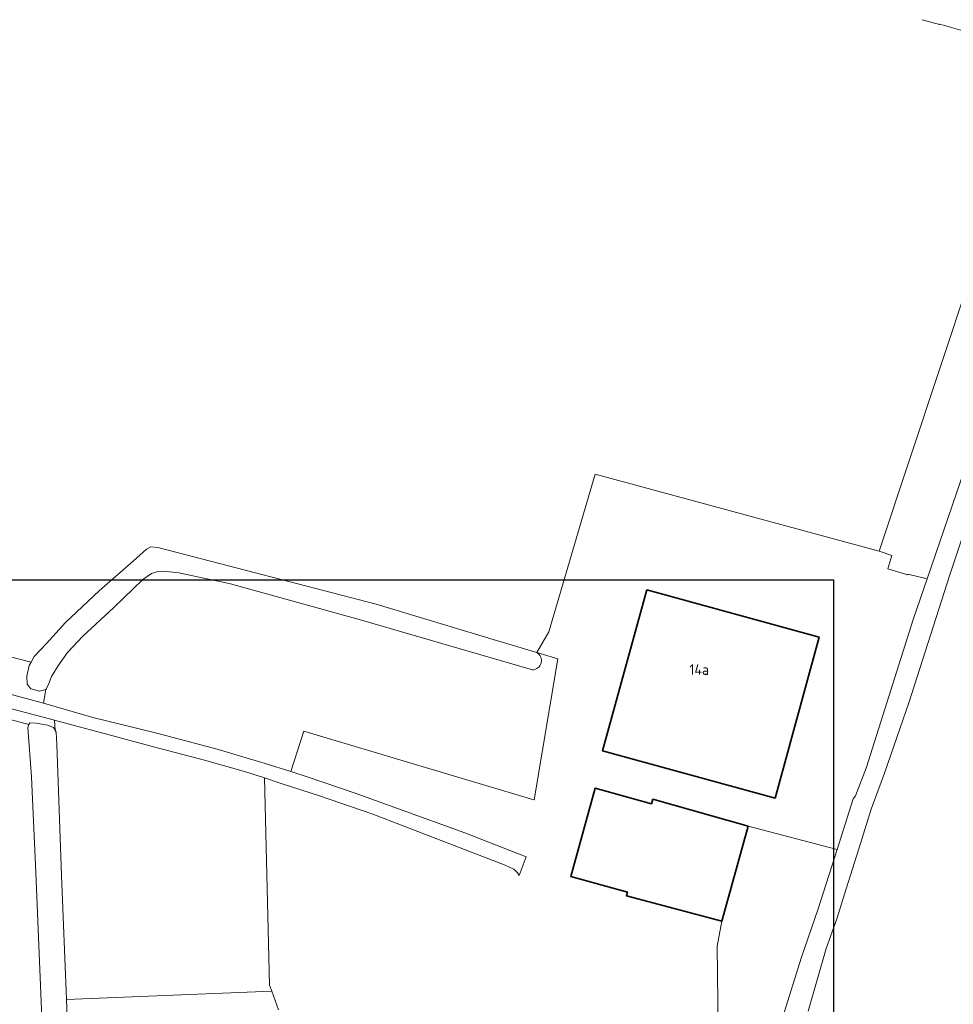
# Model space of a CAD drawing. Header units: metres. Extents: x 247072 to 248918, y 480001 to 481684.
# Tile 49 of 50: x 248359 to 248518, y 481316 to 481484. Entities that reach past the tile are written whole.
import ezdxf
from ezdxf.enums import TextEntityAlignment as Align

# ---------------------------------------------------------------- set-up
doc = ezdxf.new("R2010")
doc.units = ezdxf.units.M
for name, color, linetype, lineweight in [('B-XX-GR-BOUWLAND-GV', 80, 'Continuous', 13), ('B-XX-GR-GRAS-GV', 60, 'Continuous', 13), ('B-XX-GR-GROENVOORZIENING-GV', 80, 'Continuous', 18), ('B-XX-GR-HOUTWAL-GV', 40, 'Continuous', 13), ('B-XX-OG-BEBOUWING-GV', 7, 'Continuous', 35), ('B-XX-OG-BEBOUWING-T18', 10, 'Continuous', 18), ('B-XX-OG-TERREIN_ERF-GV', 7, 'Continuous', 18), ('B-XX-OG-WATER-GV', 130, 'Continuous', 18), ('B-XX-OG-WATER_GREPPEL-GV', 160, 'Continuous', 18), ('B-XX-VH-VERHARDING_GESLOTEN-GV', 252, 'Continuous', 18), ('N-BH-KL-ET_LS_OV_LICHTMAST-S', 7, 'Continuous', 25)]:
    doc.layers.add(name, color=color, linetype=linetype, lineweight=lineweight)
doc.styles.add('NLCS-ISO-M-T18', font='NLCS-ISO.ttf', dxfattribs={"height": 1.8})

msp = doc.modelspace()

# ---------------------------------------------------------------- linework, layer by layer
at = {"layer": 'B-XX-GR-BOUWLAND-GV'}
msp.add_lwpolyline([(248525.973, 481413.685), (248517.66, 481388.8), (248510.8, 481367.32), (248506.6, 481355.2), (248504.32, 481349.04), (248502.26, 481342.28), (248500.06, 481335.48), (248498.46, 481330.34), (248496.66, 481325.28), (248493.62, 481314.64)], dxfattribs=at)
at = {"layer": 'B-XX-GR-GRAS-GV'}
for points in [[(248525.18, 481480.22), (248516.02, 481482.84), (248516.004, 481482.779), (248513.02, 481483.62)], [(248311.458, 481432.696), (248299.424, 481390.087), (248330.8, 481382.12), (248357.46, 481375.08), (248357.467, 481375.074), (248361.173, 481374.127), (248361.68, 481375.08), (248363.8, 481377.28), (248367.02, 481380.88), (248372.78, 481386.28), (248378.66, 481391.38), (248380.82, 481393.38), (248381.6, 481393.78), (248382.8, 481393.64), (248419.98, 481384), (248440.48, 481377.8), (248447.383, 481375.731), (248449.434, 481379.289), (248457.325, 481406.127), (248505.681, 481393.008), (248521.233, 481439.723)], [(248403.332, 481314.827), (248402.183, 481318.001), (248367.193, 481316.587), (248367.42, 481310.68)]]:
    msp.add_lwpolyline(points, dxfattribs=at)
at = {"layer": 'B-XX-GR-GROENVOORZIENING-GV'}
msp.add_lwpolyline([(248360.82, 481363.48), (248360.96, 481363.74), (248362.06, 481363.68), (248363.98, 481363.38), (248365.02, 481362.98), (248365.265, 481362.543), (248365.177, 481364.215), (248351.16, 481367.94), (248330.4, 481373.58), (248309.08, 481379.2), (248292.08, 481384.12), (248291.228, 481384.274), (248291.72, 481382.224), (248314.76, 481375.78)], close=True, dxfattribs=at)
msp.add_lwpolyline([(248347.46, 481371.38), (248363.08, 481367.18), (248363.295, 481367.118), (248363.715, 481369.467), (248362.62, 481369.14), (248361.16, 481369.54), (248360.52, 481370.38), (248360.48, 481371.72), (248360.86, 481373.54), (248361.173, 481374.127), (248357.467, 481375.074)], dxfattribs=at)
at = {"layer": 'B-XX-GR-HOUTWAL-GV'}
for points in [[(248446.614, 481372.797), (248417.06, 481381.4), (248395.16, 481387.48), (248386.36, 481389.34), (248383.72, 481389.62), (248382.8, 481389.54), (248381.72, 481389.24), (248380.22, 481388.2), (248375.28, 481383.4), (248369.98, 481378.52), (248367.4, 481375.74), (248365.88, 481373.62), (248364.66, 481371.68), (248364.18, 481370.48), (248363.76, 481369.48), (248363.715, 481369.467), (248363.295, 481367.118), (248371.72, 481364.68), (248382.4, 481362.04), (248392.88, 481359.28), (248401.06, 481356.82), (248405.447, 481355.447), (248407.644, 481362.348), (248446.874, 481350.667), (248446.895, 481350.645), (248450.952, 481374.668), (248447.383, 481375.731)], [(248489.52, 481314.38), (248492.48, 481323.8), (248495.32, 481332.08), (248498.529, 481342.171), (248483.36, 481346.14), (248478.88, 481329.98), (248478.12, 481325.719), (248478.333, 481306.841)]]:
    msp.add_lwpolyline(points, dxfattribs=at)
msp.add_lwpolyline([(248447.383, 481375.731, -0.7514055), (248446.614, 481372.797)], format="xyb", dxfattribs=at)
msp.add_lwpolyline([(248365.265, 481362.543), (248365.3, 481362.48), (248365.46, 481362.2), (248365.56, 481360.14), (248366.38, 481337.72), (248367.193, 481316.587), (248402.183, 481318.001), (248401.811, 481319.026), (248400.934, 481354.366), (248397.56, 481355.48), (248390.72, 481357.4), (248382.28, 481359.6), (248372.76, 481362.2), (248365.177, 481364.215)], close=True, dxfattribs=at)
at = {"layer": 'B-XX-OG-BEBOUWING-GV'}
for points in [[(248466.094, 481386.417), (248458.575, 481358.978), (248487.959, 481350.934), (248495.469, 481378.367)], [(248466.925, 481349.973), (248457.28, 481352.615), (248453.158, 481337.569), (248462.804, 481334.927), (248462.631, 481334.296), (248478.88, 481329.98), (248483.36, 481346.14), (248467.131, 481350.725)]]:
    msp.add_lwpolyline(points, close=True, dxfattribs=at)
at = {"layer": 'B-XX-OG-TERREIN_ERF-GV'}
for points in [[(248478.333, 481306.841), (248478.12, 481325.719), (248478.88, 481329.98), (248462.631, 481334.296), (248462.804, 481334.927), (248453.158, 481337.569), (248457.28, 481352.615), (248466.925, 481349.973), (248467.131, 481350.725), (248483.36, 481346.14), (248498.529, 481342.171), (248501.28, 481350.82), (248501.68, 481351.34), (248503.56, 481356.2), (248511.52, 481381.38), (248513.896, 481388.328), (248510.601, 481389.093), (248510.57, 481388.999), (248507.18, 481390.038), (248507.882, 481392.29), (248505.681, 481393.008), (248457.325, 481406.127), (248449.434, 481379.289), (248447.383, 481375.731), (248450.952, 481374.668), (248446.895, 481350.645), (248446.874, 481350.667), (248407.644, 481362.348), (248405.447, 481355.447), (248408.22, 481354.58), (248416.38, 481351.8), (248435.12, 481345.04), (248445.537, 481340.921), (248444.366, 481337.736), (248444.08, 481338.2), (248443.46, 481338.82), (248441.96, 481339.52), (248419.4, 481348.18), (248410.32, 481351.32), (248403.8, 481353.42), (248400.934, 481354.366), (248401.811, 481319.026), (248402.183, 481318.001), (248403.332, 481314.827)], [(248278.215, 481355.956), (248280.6, 481341.298), (248274.376, 481334.056), (248279.924, 481309.466), (248280.58, 481306.56), (248280.987, 481304.183), (248286.56, 481271.14), (248331.817, 481275.499), (248349.173, 481277.285), (248365.26, 481279.095), (248364.82, 481284.78), (248363.32, 481306.6), (248361.98, 481338.28), (248361.26, 481354.58), (248360.62, 481362.98), (248360.82, 481363.48), (248314.76, 481375.78), (248291.72, 481382.224), (248292.166, 481380.364)]]:
    msp.add_lwpolyline(points, dxfattribs=at)
msp.add_lwpolyline([(248466.094, 481386.417), (248495.469, 481378.367), (248487.959, 481350.934), (248458.575, 481358.978)], close=True, dxfattribs=at)
at = {"layer": 'B-XX-OG-WATER-GV'}
for points in [[(248447.383, 481375.731), (248440.48, 481377.8), (248419.98, 481384), (248382.8, 481393.64), (248381.6, 481393.78), (248380.82, 481393.38), (248378.66, 481391.38), (248372.78, 481386.28), (248367.02, 481380.88), (248363.8, 481377.28), (248361.68, 481375.08), (248361.173, 481374.127), (248360.86, 481373.54), (248360.48, 481371.72), (248360.52, 481370.38), (248361.16, 481369.54), (248362.62, 481369.14), (248363.715, 481369.467)], [(248363.715, 481369.467), (248363.76, 481369.48), (248364.18, 481370.48), (248364.66, 481371.68), (248365.88, 481373.62), (248367.4, 481375.74), (248369.98, 481378.52), (248375.28, 481383.4), (248380.22, 481388.2), (248381.72, 481389.24), (248382.8, 481389.54), (248383.72, 481389.62), (248386.36, 481389.34), (248395.16, 481387.48), (248417.06, 481381.4), (248446.614, 481372.797)]]:
    msp.add_lwpolyline(points, dxfattribs=at)
msp.add_lwpolyline([(248446.614, 481372.797, 0.7514055), (248447.383, 481375.731)], format="xyb", dxfattribs=at)
msp.add_lwpolyline([(248360.82, 481363.48), (248360.62, 481362.98), (248361.26, 481354.58), (248361.98, 481338.28), (248363.32, 481306.6), (248364.82, 481284.78), (248365.62, 481283.82), (248366.72, 481283.68), (248368.02, 481283.78), (248368.68, 481284.38), (248368.76, 481285.08), (248367.42, 481310.68), (248367.193, 481316.587), (248366.38, 481337.72), (248365.56, 481360.14), (248365.46, 481362.2), (248365.3, 481362.48), (248365.265, 481362.543), (248365.02, 481362.98), (248363.98, 481363.38), (248362.06, 481363.68), (248360.96, 481363.74)], close=True, dxfattribs=at)
at = {"layer": 'B-XX-OG-WATER_GREPPEL-GV'}
for points in [[(248493.62, 481314.64), (248496.66, 481325.28), (248498.46, 481330.34), (248500.06, 481335.48), (248502.26, 481342.28), (248504.32, 481349.04), (248506.6, 481355.2), (248510.8, 481367.32), (248517.66, 481388.8), (248525.973, 481413.685)], [(248521.78, 481411.38), (248513.896, 481388.328), (248511.52, 481381.38), (248503.56, 481356.2), (248501.68, 481351.34), (248501.28, 481350.82), (248498.529, 481342.171), (248495.32, 481332.08), (248492.48, 481323.8), (248489.52, 481314.38)]]:
    msp.add_lwpolyline(points, dxfattribs=at)
at = {"layer": 'B-XX-VH-VERHARDING_GESLOTEN-GV'}
msp.add_lwpolyline([(248351.16, 481367.94), (248365.177, 481364.215), (248372.76, 481362.2), (248382.28, 481359.6), (248390.72, 481357.4), (248397.56, 481355.48), (248400.934, 481354.366), (248403.8, 481353.42), (248410.32, 481351.32), (248419.4, 481348.18), (248441.96, 481339.52), (248443.46, 481338.82), (248444.08, 481338.2), (248444.366, 481337.736), (248445.537, 481340.921), (248435.12, 481345.04), (248416.38, 481351.8), (248408.22, 481354.58), (248405.447, 481355.447), (248401.06, 481356.82), (248392.88, 481359.28), (248382.4, 481362.04), (248371.72, 481364.68), (248363.295, 481367.118), (248363.08, 481367.18), (248347.46, 481371.38)], dxfattribs=at)
at = {"layer": 'N-BH-KL-ET_LS_OV_LICHTMAST-S'}
msp.add_lwpolyline([(247645.671, 481388.133), (248497.89, 481388.133), (248497.89, 480611), (247645.671, 480611)], close=True, dxfattribs=at)

# ---------------------------------------------------------------- texts
at = {"layer": 'B-XX-OG-BEBOUWING-T18', "style": 'NLCS-ISO-M-T18'}
msp.add_text('14a', height=1.8, dxfattribs=at).set_placement((248475.037, 481372.842), align=Align.MIDDLE_CENTER)

doc.saveas('drawing.dxf')
